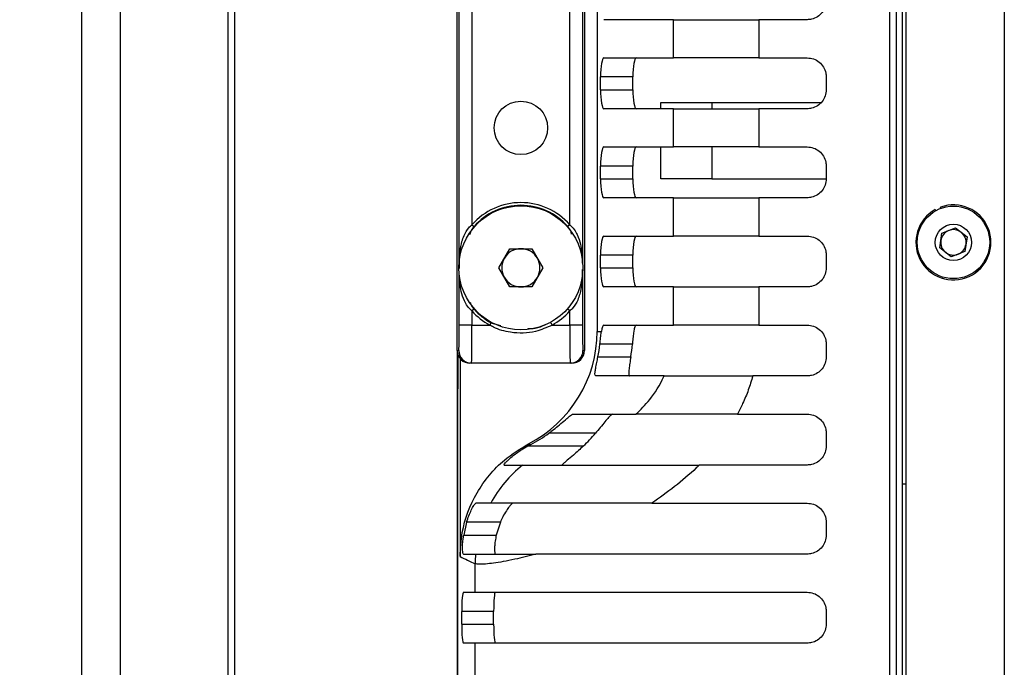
# Model space of a CAD drawing. Header units: millimetres. Extents: x 9 to 583, y 10 to 410.
# Tile 91 of 122: x 361 to 377, y 310 to 320. Entities that reach past the tile are written whole.
import ezdxf

# ---------------------------------------------------------------- set-up
doc = ezdxf.new("R2010")
doc.units = ezdxf.units.MM
doc.linetypes.add('HIDDEN', pattern=[1.905, 1.27, -0.635])
doc.layers.add('DEFAULT_2', color=5, linetype='HIDDEN')
doc.styles.add('SLDTEXTSTYLE0', font='TXT', dxfattribs={"width": 0.605})
doc.dimstyles.new('SLDDIMSTYLE0', dxfattribs={"dimtxt": 5, "dimasz": 3, "dimexe": 0, "dimexo": 0.0625, "dimgap": 1.25, "dimtad": 1, "dimlfac": 5, "dimrnd": 1e-09, "dimzin": 12, "dimdsep": 46, "dimtxsty": 'SLDTEXTSTYLE0', "dimsah": 1, "dimcen": 0.09, "dimadec": 0, "dimazin": 3, "dimtfac": 1, "dimtofl": 0, "dimtmove": 0, "dimatfit": 3, "dimfxl": 0, "dimfrac": 2, "dimtolj": 1, "dimtzin": 12, "dimarcsym": 0})

# ---------------------------------------------------------------- blocks, each defined once
blk = doc.blocks.new('_D')
at = {"layer": 'DEFAULT_2'}
for p, q in [((356.152, 327.913), (347.462, 327.913)), ((348.462, 327.913), (348.462, 279.913)), ((364.963, 279.913), (347.462, 279.913))]:
    blk.add_line(p, q, dxfattribs=at)
for points in [[(348.462, 327.913), (347.862, 324.913), (349.062, 324.913)], [(348.462, 279.913), (349.062, 282.913), (347.862, 282.913)]]:
    blk.add_solid(points, dxfattribs=at)
at = {"layer": 'DEFAULT_2', "insert": (342.017, 297.758), "char_height": 5, "attachment_point": 1, "rotation": 90, "style": 'SLDTEXTSTYLE0'}
blk.add_mtext('240', dxfattribs=at)

msp = doc.modelspace()

# ---------------------------------------------------------------- linework, layer by layer
at = {"color": 8, "linetype": 'Continuous', "lineweight": 25}
for p, q in [((374.8629, 296.8564), (374.8629, 358.9698)), ((368.0943, 316.0253), (368.0943, 323.0009)), ((370.0314, 323.0009), (370.0314, 316.0253)), ((368.0943, 315.0131), (368.0943, 315.8009)), ((370.0314, 315.8009), (370.0314, 315.0131)), ((368.5929, 315.0504), (368.7408, 315.0045))]:
    msp.add_line(p, q, dxfattribs=at)
at = {"color": 7, "linetype": 'Continuous', "lineweight": 25}
for p, q in [((374.9629, 358.9852), (374.9629, 296.841)), ((375.0629, 296.8105), (375.0629, 359.0157)), ((375.1129, 359.0331), (375.1129, 296.7931)), ((376.6629, 358.8631), (376.6629, 296.9631)), ((370.0629, 341.2131), (370.0629, 314.6131)), ((370.2629, 340.9131), (370.2629, 314.9131)), ((362.7629, 325.8729), (362.7629, 306.81)), ((364.4629, 306.81), (364.4629, 325.8729)), ((364.5629, 325.8155), (364.5629, 306.7527)), ((362.1629, 306.4659), (362.1629, 325.5287)), ((368.0629, 314.6131), (368.0629, 325.2631)), ((368.2943, 322.4351), (368.2943, 316.5911)), ((369.8314, 316.5911), (369.8314, 322.4351)), ((371.4649, 319.8131), (370.3687, 319.8131)), ((371.4649, 319.2131), (371.4649, 319.8131)), ((371.4649, 319.8131), (372.8056, 319.8131)), ((372.8056, 319.8131), (372.8056, 319.2131)), ((373.5629, 319.8131), (372.8056, 319.8131)), ((370.3687, 319.2131), (371.4649, 319.2131)), ((372.8056, 319.2131), (371.4649, 319.2131)), ((372.8056, 319.2131), (373.5629, 319.2131)), ((370.3158, 318.7131), (370.3158, 318.9131)), ((370.8235, 318.9131), (370.3158, 318.9131)), ((370.8235, 318.7131), (370.8235, 318.9131)), ((373.8629, 318.9131), (373.8629, 318.7131)), ((370.3158, 318.7131), (370.8235, 318.7131)), ((371.4649, 318.4131), (370.3687, 318.4131)), ((371.2629, 318.4131), (371.2629, 318.5131)), ((371.2629, 318.5131), (372.0629, 318.5131)), ((371.4649, 317.8131), (371.4649, 318.4131)), ((371.4649, 318.4131), (372.8056, 318.4131)), ((372.0629, 318.5131), (372.0629, 318.4131)), ((372.0629, 318.5131), (373.7827, 318.5131)), ((372.8056, 318.4131), (372.8056, 317.8131)), ((373.5629, 318.4131), (372.8056, 318.4131)), ((370.3687, 317.8131), (371.4649, 317.8131)), ((371.2629, 317.3131), (371.2629, 317.8131)), ((372.8056, 317.8131), (371.4649, 317.8131)), ((372.0629, 317.8131), (372.0629, 317.3131)), ((372.8056, 317.8131), (373.5629, 317.8131)), ((370.3158, 317.3131), (370.3158, 317.5131)), ((370.8235, 317.5131), (370.3158, 317.5131)), ((370.8235, 317.3131), (370.8235, 317.5131)), ((373.8629, 317.5131), (373.8629, 317.3131)), ((370.3158, 317.3131), (370.8235, 317.3131)), ((372.0629, 317.3131), (371.2629, 317.3131)), ((372.0629, 317.3131), (373.8629, 317.3131)), ((371.4649, 317.0131), (370.3687, 317.0131)), ((371.4649, 316.4131), (371.4649, 317.0131)), ((371.4649, 317.0131), (372.8056, 317.0131)), ((372.8056, 317.0131), (372.8056, 316.4131)), ((373.5629, 317.0131), (372.8056, 317.0131)), ((375.6671, 316.8484), (375.6602, 316.8672)), ((375.5857, 316.8112), (375.576, 316.8287)), ((368.2943, 316.5911), (368.3261, 316.563)), ((369.8314, 316.5911), (369.7996, 316.563)), ((370.3687, 316.4131), (371.4649, 316.4131)), ((372.8056, 316.4131), (371.4649, 316.4131)), ((372.8056, 316.4131), (373.5629, 316.4131)), ((375.6483, 316.2278), (375.6816, 316.4563)), ((375.6816, 316.4563), (375.8962, 316.5416)), ((375.8962, 316.5416), (376.0774, 316.3985)), ((376.0774, 316.3985), (376.0441, 316.1699)), ((368.7164, 315.9131), (368.8896, 316.2131)), ((368.8896, 316.2131), (369.2361, 316.2131)), ((369.2361, 316.2131), (369.4093, 315.9131)), ((370.3158, 315.9131), (370.3158, 316.1131)), ((370.8235, 316.1131), (370.3158, 316.1131)), ((370.8235, 315.9131), (370.8235, 316.1131)), ((373.8629, 316.1131), (373.8629, 315.9131)), ((375.8295, 316.0846), (375.6483, 316.2278)), ((376.0441, 316.1699), (375.8295, 316.0846)), ((368.8896, 315.6131), (368.7164, 315.9131)), ((369.4093, 315.9131), (369.2361, 315.6131)), ((370.3158, 315.9131), (370.8235, 315.9131)), ((369.2361, 315.6131), (368.8896, 315.6131)), ((371.4649, 315.6131), (370.3687, 315.6131)), ((371.4649, 315.0131), (371.4649, 315.6131)), ((371.4649, 315.6131), (372.8056, 315.6131)), ((372.8056, 315.6131), (372.8056, 315.0131)), ((373.5629, 315.6131), (372.8056, 315.6131)), ((368.3261, 315.2632), (368.2943, 315.2351)), ((368.2943, 315.2351), (368.2943, 315.0131)), ((369.8314, 315.2351), (369.7996, 315.2632)), ((369.8314, 315.0131), (369.8314, 315.2351)), ((368.2943, 315.0131), (368.0943, 315.0131)), ((368.2943, 315.0131), (368.5726, 315.0131)), ((368.5929, 315.0504), (368.5726, 315.0131)), ((369.5328, 315.0504), (369.5531, 315.0131)), ((369.5531, 315.0131), (369.8314, 315.0131)), ((370.0314, 315.0131), (369.8314, 315.0131)), ((370.3687, 315.0131), (371.4649, 315.0131)), ((372.8056, 315.0131), (371.4649, 315.0131)), ((372.8056, 315.0131), (373.5629, 315.0131)), ((370.2629, 314.9131), (370.3292, 314.9131)), ((370.8153, 314.7131), (370.3056, 314.7131)), ((373.8629, 314.7131), (373.8629, 314.5131)), ((368.0629, 314.6131), (368.0874, 314.6131)), ((368.0629, 314.6131), (368.0629, 314.2131)), ((368.0716, 314.5546), (368.0716, 314.0131)), ((370.0384, 314.6131), (370.0629, 314.6131)), ((368.1066, 314.4883), (368.1066, 311.3766)), ((368.2873, 314.4131), (368.2629, 314.4131)), ((369.8384, 314.4131), (368.2873, 314.4131)), ((369.8628, 314.4131), (369.8384, 314.4131)), ((370.2747, 314.5131), (370.7908, 314.5131)), ((368.0629, 314.2131), (368.0629, 297.3131)), ((371.3147, 314.2131), (370.2402, 314.2131)), ((373.5629, 314.2131), (372.7095, 314.2131)), ((368.0716, 296.9131), (368.0716, 314.0131)), ((369.8811, 313.6131), (370.8717, 313.6131)), ((372.4663, 313.6131), (373.5629, 313.6131)), ((370.2355, 313.3131), (369.5034, 313.3131)), ((373.8629, 313.3131), (373.8629, 313.1131)), ((369.2198, 313.1376), (369.1733, 313.1131)), ((369.1733, 313.1131), (370.0466, 313.1131)), ((368.7998, 312.8131), (369.0885, 312.8131)), ((373.5629, 312.8131), (371.8648, 312.8131)), ((375.1129, 312.5131), (375.0629, 312.5131)), ((368.5894, 312.2131), (368.356, 312.2131)), ((371.1233, 312.2131), (373.5629, 312.2131)), ((368.2103, 311.9131), (368.1638, 311.7131)), ((368.7405, 311.9131), (368.2103, 311.9131)), ((368.7405, 311.9131), (368.6768, 311.7131)), ((373.8629, 311.9131), (373.8629, 311.7131)), ((368.1638, 311.7131), (368.6768, 311.7131)), ((368.1601, 311.4131), (368.3516, 311.4131)), ((373.5629, 311.4131), (369.2997, 311.4131)), ((368.3452, 310.8131), (368.3452, 311.2604)), ((368.1591, 310.8131), (368.3452, 310.8131)), ((368.3452, 310.8131), (373.5629, 310.8131)), ((368.1328, 310.3131), (368.1328, 310.5131)), ((368.6348, 310.5131), (368.1328, 310.5131)), ((368.6348, 310.3131), (368.6348, 310.5131)), ((373.8629, 310.5131), (373.8629, 310.3131)), ((368.1328, 310.3131), (368.6348, 310.3131)), ((368.3452, 310.0131), (368.1591, 310.0131)), ((368.3452, 309.4131), (368.3452, 310.0131)), ((373.5629, 310.0131), (368.3452, 310.0131))]:
    msp.add_line(p, q, dxfattribs=at)
for centre, radius in [((369.0629, 318.1131), 0.42), ((369.0629, 315.9131), 0.975), ((375.8629, 316.3131), 0.57), ((375.8629, 316.3131), 0.285)]:
    msp.add_circle(centre, radius, dxfattribs=at)
for centre, radius, start, end in [((369.0629, 315.9131), 1.0249, 41.41716, 138.58284), ((369.0629, 315.9131), 0.9824, 41.41716, 138.58284), ((375.8629, 316.3131), 0.59, 119.08885, 110.08885), ((375.8629, 316.3131), 0.2, 111.68719, 171.68719), ((375.8629, 316.3131), 0.2, 51.68719, 111.68719), ((375.8629, 316.3131), 0.2, 351.68719, 51.68719), ((375.8629, 316.3131), 0.2, 171.68719, 231.68719), ((375.8629, 316.3131), 0.2, 291.68719, 351.68719), ((369.0629, 315.9131), 0.3, 90, 150), ((369.0629, 315.9131), 0.3, 30, 90), ((375.8629, 316.3131), 0.2, 231.68719, 291.68719), ((369.0629, 315.9131), 0.3, 150, 210), ((369.0629, 315.9131), 0.3, 330, 30), ((369.0629, 315.9131), 0.3, 210, 270), ((369.0629, 315.9131), 0.3, 270, 330), ((369.0629, 315.9131), 1.0249, 221.41716, 241.42298), ((369.0629, 315.9131), 0.9824, 221.41716, 241.42298), ((369.0629, 315.9131), 1.0249, 298.57702, 318.58284), ((368.2873, 314.6131), 0.2, 179.99564, 269.99564), ((369.8384, 314.6131), 0.2, 270.00436, 0.00436), ((368.1629, 314.2131), 0.1, 180, 204.14526), ((370.3525, 311.2541), 2.007, 129.03297, 151.45663), ((369.9755, 314.9131), 4, 242.14581, 245.94822), ((370.3506, 311.2536), 2.0054, 175.4376, 179.80549)]:
    msp.add_arc(centre, radius, start, end, dxfattribs=at)
for centre, major_axis, ratio, start_param, end_param in [((370.3687, 318.9131), (0, 0.3), 0.176327, 0, 1.5707963), ((370.8764, 318.9131), (0, 0.3), 0.176327, 0, 1.5707963), ((370.3687, 318.7131), (0, 0.3), 0.176327, 1.5707963, 3.1415927), ((370.8764, 318.7131), (0, 0.3), 0.176327, 1.5707963, 3.1415927), ((370.3687, 317.5131), (0, 0.3), 0.176327, 0, 1.5707963), ((370.8764, 317.5131), (0, 0.3), 0.176327, 0, 1.5707963), ((370.3687, 317.3131), (0, 0.3), 0.176327, 1.5707963, 3.1415927), ((370.8764, 317.3131), (0, 0.3), 0.176327, 1.5707963, 3.1415927), ((370.3687, 316.1131), (0, 0.3), 0.176327, 0, 1.5707963), ((370.8764, 316.1131), (0, 0.3), 0.176327, 0, 1.5707963), ((370.3687, 315.9131), (0, 0.3), 0.176327, 1.5707963, 3.1415927), ((370.8764, 315.9131), (0, 0.3), 0.176327, 1.5707963, 3.1415927), ((368.0874, 315.0131), (0, 0.4), 0.0174551, 3.1415927, 4.712389), ((368.2873, 315.0131), (0, 0.6), 0.0116367, 3.1415927, 4.712389), ((369.8384, 315.0131), (0, 0.6), 0.0116367, 1.5707963, 3.1415927), ((370.0384, 315.0131), (0, 0.4), 0.0174551, 1.5707963, 3.1415927), ((370.3687, 314.7131), (0, 0.3), 0.176327, 0, 0.8410687), ((370.8764, 314.7131), (0, 0.3), 0.176327, 0, 0.8410687), ((368.232, 314.9131), (-2.0309, 0), 0.9848078, 2.0566433, 3.1415927), ((368.2849, 314.9131), (-2.0309, 0), 0.9848078, 2.9402347, 3.0414252), ((368.2849, 314.9131), (-2.5386, 0), 0.9848078, 2.980902, 3.0615071), ((368.2629, 314.6131), (0.2, 0), 0.9998477, 3.1415927, 4.712389), ((369.8628, 314.6131), (0.2, 0), 0.9998477, 4.712389, 6.2831853), ((368.2849, 314.9131), (-2.0309, 0), 0.9848078, 2.0491808, 2.2142974), ((368.2849, 314.9131), (-2.5386, 0), 0.9848078, 2.3377903, 2.4470944), ((371.9679, 314.9131), (5.9696, 0), 0.33503, 4.226542, 4.2340045), ((368.1591, 310.5131), (0, 0.3), 0.0874887, 0, 1.5707963), ((368.661, 310.5131), (0, 0.3), 0.0874887, 0, 1.5707963), ((368.1591, 310.3131), (0, 0.3), 0.0874887, 1.5707963, 3.1415927), ((368.661, 310.3131), (0, 0.3), 0.0874887, 1.5707963, 3.1415927)]:
    msp.add_ellipse(centre, major_axis=major_axis, ratio=ratio, start_param=start_param, end_param=end_param, dxfattribs=at)
for points, knots in [([(373.8629, 320.1131), (373.8596, 320.0797), (373.8531, 320.0129), (373.8024, 319.9238), (373.7277, 319.856), (373.6432, 319.8187), (373.5864, 319.8148), (373.5629, 319.8131)], [0, 0, 0, 0, 0.2108991, 0.4217683, 0.6335253, 0.8476961, 1, 1, 1, 1]), ([(373.5629, 319.2131), (373.5969, 319.2097), (373.665, 319.203), (373.7559, 319.1501), (373.8237, 319.0724), (373.8582, 318.9883), (373.8616, 318.9339), (373.8629, 318.9131)], [0, 0, 0, 0, 0.2191646, 0.438432, 0.6550515, 0.8684195, 1, 1, 1, 1]), ([(373.8629, 318.7131), (373.8596, 318.6797), (373.8531, 318.6129), (373.8024, 318.5238), (373.7277, 318.456), (373.6432, 318.4187), (373.5864, 318.4148), (373.5629, 318.4131)], [0, 0, 0, 0, 0.2108991, 0.4217683, 0.6335253, 0.8476961, 1, 1, 1, 1]), ([(373.5629, 317.8131), (373.5969, 317.8097), (373.665, 317.803), (373.7559, 317.7501), (373.8237, 317.6724), (373.8582, 317.5883), (373.8616, 317.5339), (373.8629, 317.5131)], [0, 0, 0, 0, 0.2191646, 0.438432, 0.6550515, 0.8684195, 1, 1, 1, 1]), ([(373.8629, 317.3131), (373.8596, 317.2797), (373.8531, 317.2129), (373.8024, 317.1238), (373.7277, 317.056), (373.6432, 317.0187), (373.5864, 317.0148), (373.5629, 317.0131)], [0, 0, 0, 0, 0.2108991, 0.4217683, 0.6335253, 0.8476961, 1, 1, 1, 1]), ([(373.5629, 316.4131), (373.5969, 316.4097), (373.665, 316.403), (373.7559, 316.3501), (373.8237, 316.2724), (373.8582, 316.1883), (373.8616, 316.1339), (373.8629, 316.1131)], [0, 0, 0, 0, 0.2191646, 0.438432, 0.6550515, 0.8684195, 1, 1, 1, 1]), ([(373.8629, 315.9131), (373.8596, 315.8797), (373.8531, 315.8129), (373.8024, 315.7238), (373.7277, 315.656), (373.6432, 315.6187), (373.5864, 315.6148), (373.5629, 315.6131)], [0, 0, 0, 0, 0.2108991, 0.4217683, 0.6335253, 0.8476961, 1, 1, 1, 1]), ([(369.5531, 315.0131), (369.4685, 314.9743), (369.2634, 314.8803), (368.9347, 314.8791), (368.6929, 314.9452), (368.5918, 315.0023), (368.5726, 315.0131)], [0, 0, 0, 0, 0.2717543, 0.6590422, 0.9352078, 1, 1, 1, 1]), ([(373.5629, 315.0131), (373.5969, 315.0097), (373.665, 315.003), (373.7559, 314.9501), (373.8237, 314.8724), (373.8582, 314.7883), (373.8616, 314.7339), (373.8629, 314.7131)], [0, 0, 0, 0, 0.2191646, 0.438432, 0.6550515, 0.8684195, 1, 1, 1, 1]), ([(370.3056, 314.7131), (370.3091, 314.747), (370.3161, 314.8148), (370.3241, 314.8798), (370.3286, 314.9092), (370.3292, 314.9131)], [0, 0, 0, 0, 0.4646324, 0.9292507, 1, 1, 1, 1]), ([(370.8369, 314.9131), (370.8332, 314.8857), (370.8256, 314.8308), (370.819, 314.7572), (370.8158, 314.7183), (370.8153, 314.7131)], [0, 0, 0, 0, 0.464366, 0.928771, 1, 1, 1, 1]), ([(370.2402, 314.2131), (370.2357, 314.216), (370.2268, 314.2217), (370.2284, 314.2676), (370.2391, 314.3364), (370.2558, 314.4216), (370.2686, 314.4835), (370.2747, 314.5131)], [0, 0, 0, 0, 0.20041522, 0.40090696, 0.60105617, 0.80883673, 1, 1, 1, 1]), ([(370.7908, 314.5131), (370.7854, 314.4793), (370.7745, 314.4117), (370.7627, 314.3215), (370.7583, 314.2542), (370.7627, 314.2183), (370.7713, 314.2146), (370.7748, 314.2131)], [0, 0, 0, 0, 0.2166444, 0.4334088, 0.6468351, 0.8543146, 1, 1, 1, 1]), ([(373.8629, 314.5131), (373.8596, 314.4797), (373.8531, 314.4129), (373.8024, 314.3238), (373.7277, 314.256), (373.6432, 314.2187), (373.5864, 314.2148), (373.5629, 314.2131)], [0, 0, 0, 0, 0.2108991, 0.4217683, 0.6335253, 0.8476961, 1, 1, 1, 1]), ([(370.8717, 313.6131), (370.9449, 313.684), (371.1042, 313.8384), (371.2502, 314.0702), (371.3132, 314.2097), (371.3147, 314.2131)], [0, 0, 0, 0, 0.4529639, 0.9866104, 1, 1, 1, 1]), ([(371.3147, 314.2131), (371.3803, 314.2131), (371.5113, 314.2131), (371.9852, 314.2131), (372.4254, 314.2131), (372.6809, 314.2131), (372.7095, 314.2131)], [0, 0, 0, 0, 0.318647, 0.6370436, 0.9592867, 1, 1, 1, 1]), ([(372.7095, 314.2131), (372.6871, 314.1393), (372.642, 313.9911), (372.5583, 313.7912), (372.4947, 313.668), (372.4663, 313.6131)], [0, 0, 0, 0, 0.3549031, 0.71275294, 1, 1, 1, 1]), ([(369.5034, 313.3131), (369.5682, 313.3637), (369.6699, 313.4432), (369.7808, 313.5415), (369.8419, 313.5925), (369.871, 313.6115), (369.879, 313.6128), (369.8811, 313.6131)], [0, 0, 0, 0, 0.3970776, 0.6230167, 0.8045554, 0.9482776, 1, 1, 1, 1]), ([(370.5062, 313.6131), (370.4986, 313.61), (370.4836, 313.6039), (370.4406, 313.5591), (370.3834, 313.492), (370.3131, 313.4058), (370.2607, 313.3433), (370.2355, 313.3131)], [0, 0, 0, 0, 0.1789343, 0.3571436, 0.5544493, 0.7850491, 1, 1, 1, 1]), ([(372.4663, 313.6131), (372.341, 313.6131), (372.0903, 313.6131), (371.6492, 313.6131), (371.2836, 313.6131), (371.0268, 313.6131), (370.9186, 313.6131), (370.8809, 313.6131), (370.8717, 313.6131)], [0, 0, 0, 0, 0.1533844, 0.3068424, 0.6117047, 0.7787785, 0.9458465, 1, 1, 1, 1]), ([(373.5629, 313.6131), (373.5969, 313.6097), (373.665, 313.603), (373.7559, 313.5501), (373.8237, 313.4724), (373.8582, 313.3883), (373.8616, 313.3339), (373.8629, 313.3131)], [0, 0, 0, 0, 0.2191646, 0.438432, 0.6550515, 0.8684195, 1, 1, 1, 1]), ([(368.1066, 311.3766), (368.1137, 311.5025), (368.1334, 311.8517), (368.3465, 312.3957), (368.7302, 312.8707), (369.0509, 313.0658), (369.1803, 313.1446)], [0, 0, 0, 0, 0.1740887, 0.4826672, 0.7911668, 1, 1, 1, 1]), ([(368.7998, 312.8131), (368.7984, 312.8148), (368.7955, 312.8182), (368.815, 312.8443), (368.8554, 312.8873), (368.9374, 312.9607), (369.0502, 313.0429), (369.1383, 313.0932), (369.1733, 313.1131)], [0, 0, 0, 0, 0.1124653, 0.2248012, 0.3386397, 0.5214665, 0.8102809, 1, 1, 1, 1]), ([(370.0466, 313.1131), (369.9937, 313.0643), (369.9051, 312.9824), (369.8001, 312.8953), (369.7422, 312.8471), (369.7156, 312.8227), (369.7104, 312.8139), (369.7141, 312.8133), (369.7152, 312.8131)], [0, 0, 0, 0, 0.3608748, 0.6045076, 0.7554187, 0.8671103, 0.960573, 1, 1, 1, 1]), ([(373.8629, 313.1131), (373.8596, 313.0797), (373.8531, 313.0129), (373.8024, 312.9238), (373.7277, 312.856), (373.6432, 312.8187), (373.5864, 312.8148), (373.5629, 312.8131)], [0, 0, 0, 0, 0.2108991, 0.4217683, 0.6335253, 0.8476961, 1, 1, 1, 1]), ([(369.0885, 312.8131), (369.1375, 312.8131), (369.2355, 312.8131), (369.4809, 312.8131), (369.7996, 312.8131), (370.1811, 312.8131), (370.6091, 312.8131), (371.0219, 312.8131), (371.4453, 312.8131), (371.724, 312.8131), (371.8648, 312.8131)], [0, 0, 0, 0, 0.1513848, 0.302763, 0.4593558, 0.6157786, 0.7283699, 0.8430601, 0.9207541, 1, 1, 1, 1]), ([(371.8648, 312.8131), (371.8502, 312.7986), (371.6168, 312.5654), (371.3621, 312.3836), (371.1233, 312.2131)], [0, 0, 0, 0, 0.0622841, 1, 1, 1, 1]), ([(368.2103, 311.9131), (368.2214, 311.9484), (368.2437, 312.019), (368.2849, 312.1109), (368.3235, 312.1796), (368.3473, 312.2101), (368.354, 312.2125), (368.356, 312.2131)], [0, 0, 0, 0, 0.2248088, 0.4492464, 0.682382, 0.9098825, 1, 1, 1, 1]), ([(371.1233, 312.2131), (370.9244, 312.2131), (370.5214, 312.2131), (369.9366, 312.2131), (369.377, 312.2131), (368.9641, 312.2131), (368.7048, 312.2131), (368.628, 312.2131), (368.5894, 312.2131)], [0, 0, 0, 0, 0.1359732, 0.2755629, 0.4859253, 0.7021864, 0.8502414, 1, 1, 1, 1]), ([(368.9373, 312.2131), (368.9315, 312.2102), (368.9199, 312.2044), (368.8811, 312.1615), (368.8322, 312.0945), (368.7811, 312.0079), (368.7527, 311.9416), (368.7405, 311.9131)], [0, 0, 0, 0, 0.184936, 0.3689145, 0.5771233, 0.8183849, 1, 1, 1, 1]), ([(373.5629, 312.2131), (373.5969, 312.2097), (373.665, 312.203), (373.7559, 312.1501), (373.8237, 312.0724), (373.8582, 311.9883), (373.8616, 311.9339), (373.8629, 311.9131)], [0, 0, 0, 0, 0.2191646, 0.438432, 0.6550515, 0.8684195, 1, 1, 1, 1]), ([(368.1601, 311.4131), (368.1572, 311.4164), (368.1514, 311.423), (368.1455, 311.4747), (368.145, 311.5504), (368.1512, 311.6348), (368.1602, 311.6903), (368.1638, 311.7131)], [0, 0, 0, 0, 0.2146836, 0.4294165, 0.642705, 0.8528022, 1, 1, 1, 1]), ([(368.6768, 311.7131), (368.67, 311.6808), (368.6562, 311.6162), (368.6488, 311.5278), (368.6495, 311.4598), (368.6551, 311.4197), (368.6602, 311.4151), (368.6624, 311.4131)], [0, 0, 0, 0, 0.20889189, 0.41796266, 0.62400662, 0.83264262, 1, 1, 1, 1]), ([(373.8629, 311.7131), (373.8596, 311.6797), (373.8531, 311.6129), (373.8024, 311.5238), (373.7277, 311.456), (373.6432, 311.4187), (373.5864, 311.4148), (373.5629, 311.4131)], [0, 0, 0, 0, 0.2108991, 0.4217683, 0.6335253, 0.8476961, 1, 1, 1, 1]), ([(369.2997, 311.4131), (369.1853, 311.3842), (368.921, 311.3173), (368.6144, 311.2655), (368.4197, 311.2475), (368.3653, 311.2569), (368.3452, 311.2604)], [0, 0, 0, 0, 0.22585107, 0.5216325, 0.82396179, 1, 1, 1, 1]), ([(368.3516, 311.4131), (368.3967, 311.4131), (368.4881, 311.4131), (368.806, 311.4131), (369.1357, 311.4131), (369.2997, 311.4131)], [0, 0, 0, 0, 0.3294121, 0.6665468, 1, 1, 1, 1]), ([(373.5629, 310.8131), (373.5969, 310.8097), (373.665, 310.803), (373.7559, 310.7501), (373.8237, 310.6724), (373.8582, 310.5883), (373.8616, 310.5339), (373.8629, 310.5131)], [0, 0, 0, 0, 0.2191646, 0.438432, 0.6550515, 0.8684195, 1, 1, 1, 1]), ([(373.8629, 310.3131), (373.8596, 310.2797), (373.8531, 310.2129), (373.8024, 310.1238), (373.7277, 310.056), (373.6432, 310.0187), (373.5864, 310.0148), (373.5629, 310.0131)], [0, 0, 0, 0, 0.2108991, 0.4217683, 0.6335253, 0.8476961, 1, 1, 1, 1])]:
    msp.add_open_spline(points, degree=3, knots=knots, dxfattribs=at)
at = {"color": 8, "linetype": 'Continuous', "lineweight": 25}
for points, knots in [([(368.0981, 315.8998), (368.0977, 315.9349), (368.0962, 316.082), (368.1109, 316.2584), (368.1722, 316.4337), (368.2236, 316.5266), (368.2776, 316.5758), (368.2943, 316.5911)], [0, 0, 0, 0, 0.13772142, 0.57700941, 0.71349685, 0.91127297, 1, 1, 1, 1]), ([(368.3261, 316.563), (368.3147, 316.5483), (368.2836, 316.5083), (368.2678, 316.4613), (368.2577, 316.4316)], [0, 0, 0, 0, 0.3688249, 1, 1, 1, 1]), ([(369.861, 316.4405), (369.8573, 316.4571), (369.8473, 316.5017), (369.818, 316.5393), (369.7996, 316.563)], [0, 0, 0, 0, 0.3699207, 1, 1, 1, 1]), ([(369.8314, 316.5911), (369.8568, 316.5664), (369.9052, 316.5194), (369.9626, 316.4143), (370.013, 316.2561), (370.0275, 316.1039), (370.0274, 316.0015), (370.0274, 315.9864)], [0, 0, 0, 0, 0.1563146, 0.2978537, 0.5465743, 0.9333461, 1, 1, 1, 1]), ([(368.2943, 315.2351), (368.2689, 315.2598), (368.2205, 315.3068), (368.1631, 315.412), (368.1129, 315.5702), (368.0987, 315.7092), (368.0985, 315.7981), (368.0985, 315.7998)], [0, 0, 0, 0, 0.1661422, 0.31657997, 0.58093773, 0.99202613, 1, 1, 1, 1]), ([(370.0277, 315.8875), (370.0279, 315.8654), (370.0291, 315.7315), (370.0147, 315.5678), (369.9536, 315.3925), (369.9021, 315.2996), (369.8481, 315.2504), (369.8314, 315.2351)], [0, 0, 0, 0, 0.0913734, 0.5542734, 0.6980971, 0.9065038, 1, 1, 1, 1]), ([(368.268, 315.3741), (368.2709, 315.3616), (368.2804, 315.321), (368.3074, 315.2868), (368.3261, 315.2632)], [0, 0, 0, 0, 0.3089904, 1, 1, 1, 1]), ([(369.1745, 314.9608), (369.2118, 314.9597), (369.3094, 314.957), (369.399, 314.9978), (369.4543, 315.023)], [0, 0, 0, 0, 0.3819548, 1, 1, 1, 1])]:
    msp.add_open_spline(points, degree=3, knots=knots, dxfattribs=at)

# ---------------------------------------------------------------- dimensions: what is measured, and where the dimension line sits
at = {"layer": 'DEFAULT_2'}
dim = msp.add_linear_dim(base=(348.4619, 279.9131), p1=(356.7524, 327.9131), p2=(365.5629, 279.9131), angle=90, dimstyle='SLDDIMSTYLE0', dxfattribs=at)
dim.commit()
dim.dimension.update_dxf_attribs({"geometry": '_D', "text_midpoint": (348.4619, 303.4874), "dimtype": 160})

doc.saveas('drawing.dxf')
